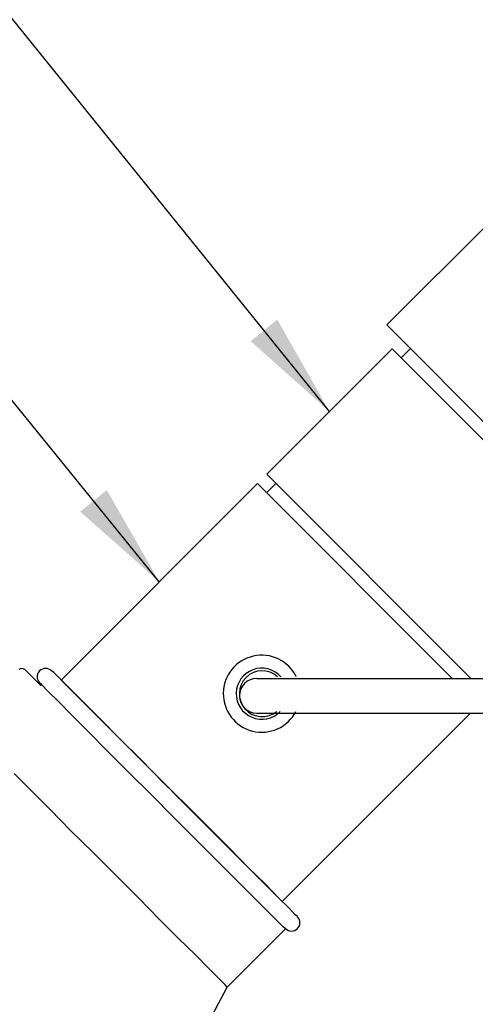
# Model space of a CAD drawing. Extents: x 1152 to 2559, y 156 to 782.
# Tile 79 of 111: x 2061.13 to 2064.41, y 656.62 to 663.7. Entities that reach past the tile are written whole.
import ezdxf

# ---------------------------------------------------------------- set-up
doc = ezdxf.new("R2010")
doc.units = 0
doc.header["$MEASUREMENT"] = 0
for name, color, linetype in [('1', 1, 'CONTINUOUS'), ('BOOT-3to4FRP', 1, 'CONTINUOUS'), ('TEXT', 3, 'CONTINUOUS')]:
    doc.layers.add(name, color=color, linetype=linetype)
doc.styles.add('SIMPLEX', font='simplex')
doc.dimstyles.new('DIM8', dxfattribs={"dimscale": 8, "dimtxt": 0.09375, "dimasz": 0.09375, "dimexe": 0.0625, "dimexo": 0.0625, "dimgap": 0.0625, "dimtad": 1, "dimdec": 4, "dimzin": 3, "dimdsep": 46, "dimlunit": 4, "dimtxsty": 'SIMPLEX', "dimcen": 0.0625, "dimclrd": 3, "dimclre": 3, "dimclrt": 3, "dimadec": 0, "dimazin": 0, "dimtfac": 1, "dimtdec": 4, "dimtofl": 0, "dimtmove": 0, "dimatfit": 3, "dimfxl": 1, "dimfrac": 2, "dimtolj": 1, "dimtzin": 3, "dimarcsym": 0})

msp = doc.modelspace()

# ---------------------------------------------------------------- linework, layer by layer
at = {"layer": '1', "linetype": 'Continuous'}
for p, q in [((2064.50661, 662.23385), (2063.77224, 661.50284)), ((2063.77224, 661.50284), (2065.56612, 659.70521)), ((2062.90735, 660.42904), (2063.81071, 661.33051)), ((2065.40206, 659.73915), (2063.8097, 661.33152)), ((2063.87591, 661.26531), (2063.94273, 661.33199)), ((2064.37608, 658.96032), (2062.90729, 660.42911)), ((2062.84047, 660.36229), (2061.42625, 658.94808)), ((2062.84047, 660.36229), (2061.42625, 658.94808)), ((2064.24244, 658.96032), (2062.84047, 660.36229)), ((2064.24244, 658.96032), (2062.84047, 660.36229)), ((2062.90668, 660.29608), (2062.9735, 660.36276)), ((2061.16308, 659.02528), (2061.28409, 658.90763)), ((2061.37485, 659.00175), (2061.35804, 659.01519)), ((2061.41855, 658.95805), (2061.37485, 659.00175)), ((2061.4925, 658.8841), (2061.41855, 658.95805)), ((2061.27065, 658.92779), (2061.26728, 658.92443)), ((2061.28745, 658.91435), (2061.27065, 658.92779)), ((2061.33115, 658.86729), (2061.28745, 658.91435)), ((2061.42625, 658.94808), (2063.01919, 657.35514)), ((2061.42625, 658.94808), (2063.01919, 657.35514)), ((2061.58998, 658.78662), (2061.4925, 658.8841)), ((2061.4051, 658.7967), (2061.33115, 658.86729)), ((2061.50258, 658.69586), (2061.4051, 658.7967)), ((2061.71099, 658.66561), (2061.58998, 658.78662)), ((2061.62359, 658.57485), (2061.50258, 658.69586)), ((2063.01919, 657.35514), (2064.37437, 658.71032)), ((2063.01919, 657.35514), (2064.37437, 658.71032)), ((2061.84881, 658.52443), (2061.71099, 658.66561)), ((2061.76141, 658.43703), (2061.62359, 658.57485)), ((2062.00343, 658.37316), (2061.84881, 658.52443)), ((2061.91267, 658.28577), (2061.76141, 658.43703)), ((2062.16142, 658.21182), (2062.00343, 658.37316)), ((2061.21014, 658.15467), (2061.08913, 658.27568)), ((2062.07402, 658.12442), (2061.91267, 658.28577)), ((2062.32613, 658.05047), (2062.16142, 658.21182)), ((2061.34796, 658.01685), (2061.21014, 658.15467)), ((2062.23873, 657.95971), (2062.07402, 658.12442)), ((2062.48748, 657.88912), (2062.32613, 658.05047)), ((2061.49922, 657.86223), (2061.34796, 658.01685)), ((2062.39672, 657.80172), (2062.23873, 657.95971)), ((2062.63874, 657.73786), (2062.48748, 657.88912)), ((2061.66057, 657.70424), (2061.49922, 657.86223)), ((2062.55134, 657.6471), (2062.39672, 657.80172)), ((2061.82528, 657.53953), (2061.66057, 657.70424)), ((2062.77656, 657.59668), (2062.63874, 657.73786)), ((2062.68916, 657.50928), (2062.55134, 657.6471)), ((2061.98326, 657.38155), (2061.82528, 657.53953)), ((2062.89757, 657.47903), (2062.77656, 657.59668)), ((2062.81017, 657.38827), (2062.68916, 657.50928)), ((2062.99505, 657.37819), (2062.89757, 657.47903)), ((2062.13453, 657.22692), (2061.98326, 657.38155)), ((2062.90765, 657.29079), (2062.81017, 657.38827)), ((2063.069, 657.3076), (2062.99505, 657.37819)), ((2062.9816, 657.21684), (2062.90765, 657.29079)), ((2063.1127, 657.26054), (2063.069, 657.3076)), ((2063.1295, 657.24709), (2063.1127, 657.26054)), ((2062.27234, 657.08911), (2062.13453, 657.22692)), ((2063.0253, 657.17314), (2062.9816, 657.21684)), ((2062.62193, 656.73952), (2063.04211, 657.15969)), ((2063.04211, 657.15969), (2063.0253, 657.17314)), ((2062.39336, 656.97146), (2062.27234, 657.08911)), ((2062.49084, 656.87398), (2062.39336, 656.97146)), ((2062.56479, 656.80002), (2062.49084, 656.87398)), ((2062.60849, 656.75633), (2062.56479, 656.80002)), ((2062.62193, 656.73952), (2062.60849, 656.75633)), ((2061.84881, 655.28739), (2062.62193, 656.73952))]:
    msp.add_line(p, q, dxfattribs=at)
for centre, radius, start, end in [((2062.87132, 658.84983), 0.27693, 26.197516, 332.528959), ((2061.14291, 659.00175), 0.03025, 45, 135), ((2061.31434, 658.97149), 0.06051, 45, 225), ((2062.87132, 658.84983), 0.18388, 41.671223, 315.994735), ((2062.875, 658.84983), 0.16501, 47.808777, 309.268039), ((2062.83564, 658.83532), 0.125, 90, 270), ((2063.08581, 657.20339), 0.06051, 225, 45)]:
    msp.add_arc(centre, radius, start, end, dxfattribs=at)
at = {"layer": 'BOOT-3to4FRP', "color": 3, "linetype": 'Continuous'}
for p, q in [((2062.83564, 658.96032), (2069.80361, 658.96032)), ((2062.83564, 658.71032), (2069.80361, 658.71032))]:
    msp.add_line(p, q, dxfattribs=at)

# ---------------------------------------------------------------- leaders
at = {"layer": 'TEXT'}
for points in [[(2063.35903, 660.87978), (2051.84666, 675.10934), (2041.93751, 675.10934)], [(2062.13336, 659.65519), (2051.84666, 672.30297), (2048.32447, 672.30297)]]:
    msp.add_leader(points, dimstyle='DIM8', dxfattribs=at)

doc.saveas('drawing.dxf')
